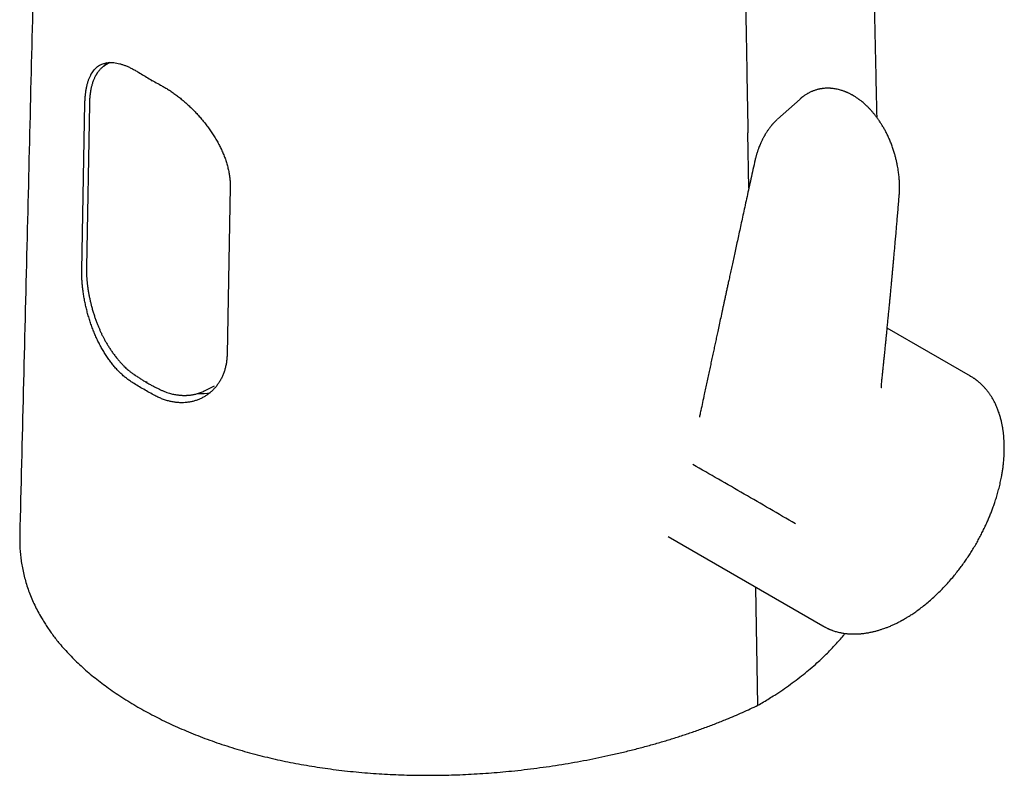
# Model space of a CAD drawing. Header units: millimetres. Extents: x 8 to 719, y 12 to 786.
# Tile 3 of 26: x 565 to 628, y 198 to 247. Entities that reach past the tile are written whole.
import ezdxf

# ---------------------------------------------------------------- set-up
doc = ezdxf.new("R2010")
doc.units = ezdxf.units.MM

msp = doc.modelspace()

# ---------------------------------------------------------------- linework, layer by layer
at = {"color": 7, "linetype": 'Continuous', "lineweight": 30}
for p, q in [((571.157, 243.826), (570.836, 243.63)), ((569.371, 230.579), (569.571, 241.225)), ((569.854, 241.175), (569.667, 230.756)), ((615.164, 241.499), (613.719, 240.204)), ((615.165, 241.498), (615.177, 241.509)), ((611.898, 235.809), (611.836, 239.339)), ((578.834, 235.877), (578.635, 225.232)), ((626.019, 223.839), (620.719, 226.898)), ((626.018, 223.838), (626.024, 223.835)), ((577.18, 222.891), (577.203, 222.902)), ((577.195, 222.897), (577.835, 223.216)), ((608.743, 221.209), (608.746, 221.225)), ((606.747, 213.603), (616.614, 207.907)), ((612.48, 202.855), (612.347, 210.37)), ((616.627, 207.901), (616.614, 207.907))]:
    msp.add_line(p, q, dxfattribs=at)
for centre, radius, start, end in [((572.499, 242.276), 2.173, 135.08944, 143.09691), ((576.975, 225.013), 2.292, 264.94581, 285.08841)]:
    msp.add_arc(centre, radius, start, end, dxfattribs=at)
for points, knots in [([(620.071, 240.305), (620.069, 240.403), (620.06, 240.808), (620.045, 241.513), (620.025, 242.418), (620.006, 243.308), (619.99, 244.027), (619.978, 244.577), (619.969, 244.962), (619.961, 245.339), (619.953, 245.704), (619.946, 246.054), (619.938, 246.39), (619.931, 246.716), (619.924, 247.033), (619.918, 247.34), (619.911, 247.63), (619.905, 247.904), (619.9, 248.161), (619.895, 248.386), (619.89, 248.581), (619.887, 248.748), (619.883, 248.909), (619.88, 249.072), (619.876, 249.245), (619.872, 249.433), (619.868, 249.634), (619.863, 249.85), (619.858, 250.08), (619.852, 250.325), (619.847, 250.583), (619.841, 250.85), (619.835, 251.126), (619.829, 251.408), (619.822, 251.698), (619.816, 251.993), (619.806, 252.475), (619.791, 253.148), (619.772, 254.017), (619.753, 254.901), (619.737, 255.615), (619.725, 256.153), (619.717, 256.513), (619.71, 256.875), (619.702, 257.239), (619.694, 257.605), (619.686, 257.973), (619.678, 258.338), (619.67, 258.711), (619.661, 259.085), (619.653, 259.458), (619.645, 259.814), (619.638, 260.152), (619.631, 260.471), (619.625, 260.771), (619.618, 261.051), (619.613, 261.315), (619.608, 261.547), (619.603, 261.749), (619.599, 261.923), (619.596, 262.086), (619.593, 262.24), (619.589, 262.391), (619.586, 262.546), (619.582, 262.711), (619.578, 262.888), (619.574, 263.095), (619.569, 263.334), (619.563, 263.609), (619.556, 263.902), (619.55, 264.189), (619.544, 264.469), (619.538, 264.737), (619.532, 265.013), (619.523, 265.426), (619.511, 265.976), (619.496, 266.668), (619.482, 267.331), (619.468, 267.963), (619.455, 268.562), (619.444, 269.062), (619.435, 269.458), (619.429, 269.744), (619.423, 270.023), (619.417, 270.29), (619.411, 270.553), (619.406, 270.812), (619.4, 271.066), (619.395, 271.305), (619.39, 271.527), (619.386, 271.735), (619.381, 271.927), (619.378, 272.103), (619.374, 272.265), (619.371, 272.42), (619.367, 272.575), (619.364, 272.74), (619.36, 272.914), (619.356, 273.098), (619.352, 273.293), (619.347, 273.497), (619.342, 273.731), (619.336, 273.996), (619.33, 274.295), (619.323, 274.61), (619.316, 274.941), (619.308, 275.276), (619.301, 275.615), (619.294, 275.956), (619.286, 276.309), (619.278, 276.668), (619.27, 277.029), (619.262, 277.391), (619.243, 278.298), (619.211, 279.752), (619.18, 281.192), (619.161, 282.071), (619.154, 282.387), (619.147, 282.704), (619.14, 283.018), (619.133, 283.326), (619.127, 283.622), (619.121, 283.905), (619.115, 284.173), (619.109, 284.425), (619.104, 284.663), (619.099, 284.885), (619.095, 285.093), (619.091, 285.28), (619.087, 285.447), (619.084, 285.594), (619.081, 285.734), (619.078, 285.87), (619.075, 286.01), (619.072, 286.157), (619.068, 286.342), (619.063, 286.567), (619.057, 286.837), (619.051, 287.123), (619.044, 287.425), (619.037, 287.743), (619.03, 288.078), (619.022, 288.428), (619.014, 288.782), (619.007, 289.137), (618.999, 289.491), (618.991, 289.854), (618.983, 290.223), (618.974, 290.636), (618.964, 291.095), (618.953, 291.602), (618.941, 292.177), (618.927, 292.824), (618.911, 293.543), (618.895, 294.279), (618.882, 294.878), (618.872, 295.337), (618.865, 295.649), (618.858, 295.96), (618.852, 296.265), (618.845, 296.554), (618.839, 296.827), (618.834, 297.083), (618.829, 297.325), (618.824, 297.551), (618.819, 297.763), (618.815, 297.96), (618.811, 298.143), (618.807, 298.313), (618.804, 298.47), (618.801, 298.616), (618.797, 298.793), (618.792, 299.011), (618.786, 299.279), (618.78, 299.565), (618.773, 299.868), (618.766, 300.19), (618.759, 300.529), (618.751, 300.886), (618.743, 301.261), (618.734, 301.654), (618.726, 302.064), (618.716, 302.491), (618.707, 302.933), (618.697, 303.389), (618.686, 303.874), (618.675, 304.39), (618.663, 304.937), (618.651, 305.5), (618.638, 306.079), (618.626, 306.652), (618.614, 307.217), (618.601, 307.773), (618.589, 308.343), (618.579, 308.815), (618.571, 309.184), (618.565, 309.442), (618.56, 309.692), (618.555, 309.93), (618.55, 310.159), (618.545, 310.377), (618.54, 310.594), (618.535, 310.811), (618.531, 311.024), (618.527, 311.224), (618.523, 311.409), (618.519, 311.579), (618.516, 311.726), (618.513, 311.85), (618.511, 311.954), (618.508, 312.057), (618.506, 312.166), (618.503, 312.29), (618.5, 312.428), (618.497, 312.58), (618.494, 312.744), (618.49, 312.922), (618.485, 313.116), (618.481, 313.324), (618.476, 313.547), (618.471, 313.784), (618.465, 314.041), (618.459, 314.317), (618.453, 314.614), (618.446, 314.926), (618.439, 315.255), (618.431, 315.6), (618.424, 315.961), (618.415, 316.338), (618.407, 316.731), (618.398, 317.141), (618.389, 317.567), (618.379, 318.009), (618.369, 318.458), (618.36, 318.913), (618.35, 319.374), (618.341, 319.784), (618.335, 320.04), (618.333, 320.138)], [0, 0, 0, 0, 0.003682, 0.015185, 0.026512, 0.037663, 0.048638, 0.053509, 0.058344, 0.063098, 0.067671, 0.072058, 0.07626, 0.080277, 0.084326, 0.088168, 0.091803, 0.09523, 0.098449, 0.101461, 0.103682, 0.105775, 0.10774, 0.109731, 0.1119, 0.114247, 0.116772, 0.119475, 0.122357, 0.125417, 0.128655, 0.132072, 0.135456, 0.138999, 0.142667, 0.146364, 0.150084, 0.16078, 0.171663, 0.182734, 0.193991, 0.198465, 0.202968, 0.207499, 0.21206, 0.216649, 0.221268, 0.22589, 0.230368, 0.235267, 0.239945, 0.244402, 0.248637, 0.252652, 0.256379, 0.259894, 0.263195, 0.266282, 0.268599, 0.270779, 0.272823, 0.27473, 0.276563, 0.278491, 0.280562, 0.282776, 0.285133, 0.288339, 0.291777, 0.295447, 0.299348, 0.302575, 0.305946, 0.309432, 0.312952, 0.321452, 0.33012, 0.338956, 0.346351, 0.35386, 0.361482, 0.365115, 0.368748, 0.372245, 0.375587, 0.378774, 0.382146, 0.385325, 0.38831, 0.391102, 0.393699, 0.396103, 0.398313, 0.40033, 0.402186, 0.40412, 0.406179, 0.408363, 0.410672, 0.413105, 0.415663, 0.418346, 0.421896, 0.425643, 0.429587, 0.433728, 0.438067, 0.442182, 0.44646, 0.450901, 0.455424, 0.45995, 0.464481, 0.469015, 0.494023, 0.519149, 0.523107, 0.527069, 0.531034, 0.535001, 0.53887, 0.5426, 0.546141, 0.549494, 0.552659, 0.555636, 0.558424, 0.561024, 0.563435, 0.56544, 0.567293, 0.568995, 0.570668, 0.572425, 0.574266, 0.576189, 0.579362, 0.582739, 0.586319, 0.590103, 0.59409, 0.598281, 0.602676, 0.607274, 0.611567, 0.616023, 0.620578, 0.625198, 0.629883, 0.636116, 0.64246, 0.648915, 0.657735, 0.666753, 0.67597, 0.685387, 0.689271, 0.693187, 0.697134, 0.700972, 0.704618, 0.708013, 0.711223, 0.714248, 0.717088, 0.719743, 0.722214, 0.7245, 0.726601, 0.728604, 0.730404, 0.732107, 0.73524, 0.738597, 0.742178, 0.745981, 0.750008, 0.754258, 0.758732, 0.763428, 0.768348, 0.773492, 0.778855, 0.784399, 0.790107, 0.795982, 0.802635, 0.809489, 0.816544, 0.823799, 0.831254, 0.838066, 0.845036, 0.852166, 0.859454, 0.862778, 0.866037, 0.869164, 0.872158, 0.875019, 0.877746, 0.880341, 0.883201, 0.88588, 0.888377, 0.890694, 0.89283, 0.894785, 0.896194, 0.897492, 0.898702, 0.900056, 0.901613, 0.903373, 0.905241, 0.907295, 0.909533, 0.911956, 0.914564, 0.917356, 0.920333, 0.923495, 0.927005, 0.930718, 0.934634, 0.938752, 0.943073, 0.947597, 0.952324, 0.957253, 0.962385, 0.96772, 0.973258, 0.978998, 0.984596, 0.990374, 0.996332, 1, 1, 1, 1]), ([(611.33, 268.447), (611.344, 267.653), (611.371, 266.066), (611.412, 263.686), (611.447, 261.702), (611.481, 259.718), (611.508, 258.131), (611.543, 256.147), (611.57, 254.559), (611.605, 252.575), (611.633, 250.988), (611.667, 249.004), (611.695, 247.416), (611.73, 245.432), (611.757, 243.845), (611.795, 241.682), (611.819, 240.312), (611.836, 239.339)], [0, 0, 0, 0, 0.081795, 0.16359, 0.245385, 0.286283, 0.368078, 0.408975, 0.49077, 0.531668, 0.613463, 0.65436, 0.736155, 0.777053, 0.858848, 0.899745, 1, 1, 1, 1]), ([(566.299, 249.862), (566.156, 243.947), (565.864, 231.878), (565.567, 219.812), (565.415, 213.659)], [0, 0, 0, 0, 0.490132, 1, 1, 1, 1]), ([(569.664, 242.186), (569.678, 242.255), (569.707, 242.393), (569.761, 242.586), (569.824, 242.768), (569.896, 242.938), (569.977, 243.095), (570.067, 243.237), (570.164, 243.362), (570.268, 243.472), (570.382, 243.568), (570.505, 243.651), (570.637, 243.718), (570.777, 243.77), (570.924, 243.805), (571.079, 243.826), (571.243, 243.831), (571.415, 243.821), (571.597, 243.794), (571.782, 243.753), (571.969, 243.697), (572.159, 243.628), (572.355, 243.545), (572.558, 243.447), (572.766, 243.335), (572.908, 243.249), (572.979, 243.206)], [0, 0, 0, 0, 0.0409541, 0.0819413, 0.1228962, 0.1650673, 0.2072732, 0.2494452, 0.2903881, 0.3313618, 0.3723051, 0.4143939, 0.4565155, 0.4986043, 0.5402967, 0.582021, 0.623713, 0.6666281, 0.7095786, 0.7524929, 0.7931382, 0.8338144, 0.874459, 0.9162946, 0.9581648, 1, 1, 1, 1]), ([(570.836, 243.63), (570.81, 243.613), (570.756, 243.578), (570.682, 243.52), (570.612, 243.46), (570.55, 243.4), (570.496, 243.342), (570.452, 243.29), (570.412, 243.239), (570.378, 243.191), (570.348, 243.148), (570.323, 243.109), (570.299, 243.071), (570.274, 243.028), (570.247, 242.979), (570.218, 242.924), (570.186, 242.859), (570.152, 242.783), (570.116, 242.696), (570.08, 242.598), (570.047, 242.498), (570.017, 242.397), (569.991, 242.299), (569.968, 242.203), (569.951, 242.124), (569.94, 242.064), (569.932, 242.02), (569.925, 241.982), (569.92, 241.951), (569.916, 241.925), (569.913, 241.904), (569.909, 241.881), (569.905, 241.848), (569.898, 241.802), (569.891, 241.74), (569.882, 241.661), (569.873, 241.566), (569.865, 241.453), (569.858, 241.321), (569.856, 241.226), (569.854, 241.175)], [0, 0, 0, 0, 0.035185, 0.074528, 0.117975, 0.160834, 0.192592, 0.222659, 0.25103, 0.276461, 0.298335, 0.316199, 0.334136, 0.354251, 0.376539, 0.401009, 0.427808, 0.460443, 0.496008, 0.534492, 0.575883, 0.610435, 0.646765, 0.68129, 0.710873, 0.727442, 0.741936, 0.754358, 0.76471, 0.772993, 0.779209, 0.785313, 0.795418, 0.810302, 0.829962, 0.854399, 0.883612, 0.917606, 0.956394, 1, 1, 1, 1]), ([(572.979, 243.206), (573.092, 243.136), (573.32, 242.996), (573.555, 242.859), (573.672, 242.791)], [0, 0, 0, 0, 0.499905, 1, 1, 1, 1]), ([(573.672, 242.791), (573.79, 242.723), (574.027, 242.587), (574.271, 242.456), (574.393, 242.39)], [0, 0, 0, 0, 0.499905, 1, 1, 1, 1]), ([(573.832, 242.634), (573.832, 242.648), (573.833, 242.668), (573.84, 242.689), (573.842, 242.695)], [0, 0, 0, 0, 0.720699, 1, 1, 1, 1]), ([(574.393, 242.39), (574.468, 242.349), (574.618, 242.267), (574.845, 242.128), (575.075, 241.977), (575.307, 241.813), (575.54, 241.637), (575.77, 241.451), (575.995, 241.258), (576.215, 241.058), (576.433, 240.847), (576.648, 240.626), (576.859, 240.396), (577.063, 240.159), (577.259, 239.916), (577.446, 239.668), (577.627, 239.413), (577.798, 239.15), (577.961, 238.881), (578.11, 238.61), (578.246, 238.339), (578.368, 238.068), (578.479, 237.794), (578.576, 237.515), (578.66, 237.235), (578.703, 237.048), (578.724, 236.955)], [0, 0, 0, 0, 0.0407051, 0.0814424, 0.1221478, 0.1640559, 0.2059986, 0.2479074, 0.2886045, 0.3293325, 0.3700302, 0.4118699, 0.4537424, 0.4955825, 0.5369938, 0.5784364, 0.6198476, 0.6624412, 0.7050689, 0.7476619, 0.7890837, 0.8305376, 0.8719585, 0.9146272, 0.9573323, 1, 1, 1, 1]), ([(569.571, 241.225), (569.573, 241.31), (569.578, 241.481), (569.597, 241.726), (569.625, 241.963), (569.651, 242.111), (569.664, 242.186)], [0, 0, 0, 0, 0.247832, 0.496518, 0.747818, 1, 1, 1, 1]), ([(621.485, 235.334), (621.488, 235.377), (621.495, 235.466), (621.501, 235.602), (621.505, 235.737), (621.507, 235.865), (621.506, 235.979), (621.503, 236.076), (621.5, 236.159), (621.497, 236.236), (621.492, 236.316), (621.486, 236.405), (621.477, 236.512), (621.465, 236.64), (621.447, 236.79), (621.425, 236.954), (621.396, 237.133), (621.361, 237.325), (621.317, 237.529), (621.265, 237.745), (621.203, 237.974), (621.127, 238.223), (621.039, 238.483), (620.938, 238.745), (620.833, 238.993), (620.723, 239.228), (620.61, 239.449), (620.496, 239.656), (620.381, 239.85), (620.261, 240.037), (620.137, 240.218), (620.01, 240.39), (619.887, 240.546), (619.767, 240.689), (619.648, 240.822), (619.527, 240.949), (619.415, 241.059), (619.313, 241.153), (619.223, 241.233), (619.135, 241.308), (619.054, 241.373), (618.989, 241.423), (618.937, 241.462), (618.889, 241.498), (618.833, 241.537), (618.767, 241.583), (618.691, 241.632), (618.606, 241.685), (618.525, 241.733), (618.45, 241.775), (618.383, 241.811), (618.314, 241.846), (618.249, 241.877), (618.192, 241.903), (618.146, 241.923), (618.098, 241.944), (618.041, 241.967), (617.971, 241.994), (617.894, 242.021), (617.795, 242.054), (617.676, 242.088), (617.539, 242.121), (617.406, 242.147), (617.295, 242.164), (617.205, 242.174), (617.134, 242.18), (617.061, 242.184), (616.981, 242.187), (616.894, 242.187), (616.802, 242.184), (616.711, 242.178), (616.623, 242.169), (616.543, 242.159), (616.469, 242.146), (616.398, 242.133), (616.326, 242.117), (616.247, 242.097), (616.164, 242.073), (616.081, 242.045), (616.003, 242.017), (615.925, 241.986), (615.846, 241.951), (615.771, 241.914), (615.701, 241.878), (615.631, 241.839), (615.556, 241.794), (615.469, 241.738), (615.377, 241.673), (615.303, 241.616), (615.24, 241.565), (615.206, 241.536), (615.184, 241.516), (615.177, 241.51)], [0, 0, 0, 0, 0.0117061, 0.0237884, 0.0360978, 0.047338, 0.0572133, 0.0657264, 0.0725068, 0.0786952, 0.0855588, 0.0931361, 0.1014279, 0.1130159, 0.1257649, 0.1396778, 0.1547578, 0.1710084, 0.1881121, 0.2063529, 0.2257353, 0.2462642, 0.2698084, 0.2925301, 0.3144302, 0.3354978, 0.3557118, 0.3750693, 0.3935679, 0.4112059, 0.4303079, 0.4482835, 0.4651328, 0.4808573, 0.4960593, 0.5113239, 0.5266491, 0.5374117, 0.5482017, 0.5589432, 0.5684984, 0.57648, 0.5812545, 0.5864984, 0.5928041, 0.6001731, 0.6085998, 0.6179757, 0.6282637, 0.635182, 0.6424595, 0.6500992, 0.6573804, 0.6634183, 0.6682084, 0.6721948, 0.6785959, 0.6862131, 0.6945154, 0.7027676, 0.7173652, 0.7316935, 0.7456671, 0.7587846, 0.7665244, 0.7737301, 0.7809039, 0.789275, 0.7986881, 0.8083836, 0.8182749, 0.8277608, 0.8363588, 0.8440479, 0.8516637, 0.8593471, 0.8678533, 0.8776811, 0.8872142, 0.8957671, 0.9044515, 0.9142303, 0.9234148, 0.9314436, 0.939477, 0.9492282, 0.9594518, 0.9700925, 0.9865318, 0.9919944, 0.9973757, 1, 1, 1, 1]), ([(613.712, 240.197), (613.697, 240.183), (613.662, 240.151), (613.61, 240.101), (613.554, 240.046), (613.502, 239.992), (613.455, 239.941), (613.418, 239.9), (613.386, 239.864), (613.353, 239.825), (613.313, 239.777), (613.265, 239.717), (613.215, 239.652), (613.165, 239.585), (613.118, 239.518), (613.07, 239.447), (613.022, 239.374), (612.98, 239.308), (612.947, 239.254), (612.925, 239.215), (612.906, 239.183), (612.887, 239.15), (612.862, 239.106), (612.83, 239.047), (612.79, 238.97), (612.747, 238.886), (612.705, 238.798), (612.66, 238.7), (612.613, 238.591), (612.565, 238.473), (612.525, 238.368), (612.493, 238.28), (612.469, 238.212), (612.448, 238.151), (612.431, 238.096), (612.413, 238.042), (612.394, 237.98), (612.371, 237.902), (612.346, 237.813), (612.321, 237.717), (612.296, 237.616), (612.276, 237.532), (612.264, 237.48), (612.262, 237.467)], [0, 0, 0, 0, 0.018324, 0.042723, 0.069596, 0.098322, 0.123015, 0.142446, 0.156631, 0.173236, 0.194452, 0.220374, 0.250621, 0.276382, 0.303273, 0.331293, 0.36044, 0.389149, 0.407462, 0.421687, 0.432307, 0.443912, 0.45765, 0.481292, 0.509351, 0.540394, 0.571375, 0.6022, 0.642349, 0.682277, 0.721577, 0.745991, 0.768017, 0.787666, 0.804927, 0.820797, 0.839336, 0.864176, 0.895309, 0.922769, 0.953726, 0.988142, 1, 1, 1, 1]), ([(612.261, 237.466), (612.217, 237.263), (612.129, 236.863), (612, 236.272), (611.874, 235.699), (611.753, 235.145), (611.637, 234.612), (611.525, 234.1), (611.418, 233.609), (611.315, 233.135), (611.215, 232.677), (611.119, 232.233), (611.026, 231.805), (610.937, 231.396), (610.852, 231.005), (610.771, 230.632), (610.694, 230.278), (610.624, 229.955), (610.56, 229.662), (610.503, 229.397), (610.449, 229.147), (610.397, 228.909), (610.347, 228.678), (610.298, 228.452), (610.25, 228.228), (610.185, 227.928), (610.104, 227.554), (610.009, 227.11), (609.921, 226.703), (609.841, 226.333), (609.769, 225.996), (609.696, 225.658), (609.621, 225.311), (609.544, 224.951), (609.465, 224.583), (609.384, 224.209), (609.303, 223.83), (609.22, 223.445), (609.138, 223.059), (609.046, 222.631), (608.946, 222.163), (608.862, 221.769), (608.803, 221.495), (608.773, 221.352), (608.753, 221.262), (608.746, 221.225)], [0, 0, 0, 0, 0.037504, 0.073884, 0.109138, 0.143265, 0.176264, 0.207574, 0.237794, 0.266924, 0.294963, 0.32245, 0.3488, 0.374013, 0.39809, 0.421031, 0.442835, 0.463503, 0.480655, 0.496937, 0.51235, 0.526896, 0.540993, 0.554934, 0.568717, 0.582343, 0.610385, 0.637737, 0.664401, 0.685491, 0.70613, 0.726644, 0.74798, 0.7702, 0.793304, 0.815896, 0.839274, 0.863324, 0.887135, 0.910511, 0.942507, 0.97365, 0.983262, 0.993251, 1, 1, 1, 1]), ([(578.724, 236.955), (578.734, 236.91), (578.762, 236.773), (578.798, 236.546), (578.825, 236.276), (578.835, 236.053), (578.834, 235.921), (578.834, 235.877)], [0, 0, 0, 0, 0.123878, 0.372134, 0.622114, 0.873843, 1, 1, 1, 1]), ([(620.351, 223.294), (620.363, 223.401), (620.385, 223.61), (620.416, 223.916), (620.446, 224.205), (620.475, 224.477), (620.501, 224.731), (620.525, 224.968), (620.547, 225.187), (620.568, 225.389), (620.586, 225.57), (620.602, 225.729), (620.616, 225.869), (620.629, 226), (620.642, 226.124), (620.654, 226.247), (620.667, 226.37), (620.679, 226.494), (620.699, 226.693), (620.726, 226.969), (620.76, 227.319), (620.794, 227.661), (620.826, 227.99), (620.851, 228.247), (620.869, 228.439), (620.882, 228.57), (620.894, 228.697), (620.906, 228.825), (620.919, 228.96), (620.933, 229.111), (620.949, 229.274), (620.965, 229.449), (620.983, 229.635), (621.001, 229.836), (621.022, 230.052), (621.043, 230.283), (621.067, 230.537), (621.092, 230.816), (621.12, 231.12), (621.149, 231.443), (621.18, 231.783), (621.212, 232.142), (621.245, 232.519), (621.279, 232.902), (621.312, 233.291), (621.346, 233.684), (621.381, 234.093), (621.417, 234.517), (621.452, 234.932), (621.474, 235.206), (621.485, 235.334)], [0, 0, 0, 0, 0.026902, 0.052408, 0.076519, 0.099234, 0.120552, 0.14013, 0.15836, 0.175243, 0.190778, 0.20351, 0.215167, 0.22577, 0.236023, 0.246277, 0.25653, 0.266783, 0.277037, 0.306332, 0.335627, 0.364453, 0.391764, 0.417522, 0.428716, 0.43959, 0.450143, 0.460385, 0.471402, 0.483915, 0.497925, 0.512082, 0.527497, 0.544169, 0.562098, 0.581284, 0.601728, 0.625464, 0.650696, 0.677424, 0.705648, 0.735368, 0.766585, 0.799298, 0.8306, 0.863161, 0.896981, 0.93206, 0.9684, 1, 1, 1, 1]), ([(572.623, 223.408), (572.554, 223.453), (572.416, 223.542), (572.214, 223.694), (572.013, 223.861), (571.815, 224.045), (571.621, 224.243), (571.435, 224.453), (571.257, 224.672), (571.088, 224.901), (570.924, 225.141), (570.765, 225.394), (570.613, 225.657), (570.47, 225.928), (570.336, 226.205), (570.21, 226.486), (570.092, 226.776), (569.981, 227.072), (569.879, 227.375), (569.786, 227.677), (569.703, 227.979), (569.63, 228.279), (569.564, 228.581), (569.508, 228.884), (569.461, 229.187), (569.424, 229.482), (569.396, 229.769), (569.379, 230.047), (569.369, 230.318), (569.371, 230.492), (569.371, 230.579)], [0, 0, 0, 0, 0.034843, 0.069714, 0.104557, 0.140429, 0.17633, 0.212202, 0.247039, 0.281902, 0.316739, 0.352556, 0.3884, 0.424217, 0.459635, 0.49508, 0.530499, 0.566928, 0.603386, 0.639815, 0.675499, 0.711212, 0.746896, 0.783668, 0.820471, 0.857242, 0.892902, 0.928622, 0.964341, 1, 1, 1, 1]), ([(569.667, 230.756), (569.667, 230.681), (569.665, 230.534), (569.672, 230.308), (569.685, 230.086), (569.704, 229.866), (569.727, 229.651), (569.757, 229.426), (569.794, 229.193), (569.837, 228.955), (569.885, 228.725), (569.936, 228.504), (569.993, 228.276), (570.058, 228.042), (570.132, 227.8), (570.208, 227.568), (570.286, 227.348), (570.367, 227.138), (570.448, 226.938), (570.531, 226.747), (570.615, 226.565), (570.703, 226.385), (570.796, 226.205), (570.898, 226.019), (571.009, 225.829), (571.128, 225.637), (571.257, 225.442), (571.395, 225.248), (571.543, 225.053), (571.689, 224.874), (571.828, 224.715), (571.954, 224.581), (572.073, 224.46), (572.185, 224.354), (572.29, 224.259), (572.38, 224.182), (572.458, 224.119), (572.522, 224.068), (572.584, 224.021), (572.649, 223.974), (572.711, 223.93), (572.752, 223.902), (572.769, 223.891)], [0, 0, 0, 0, 0.032259, 0.063476, 0.093697, 0.122953, 0.15127, 0.178664, 0.210335, 0.240706, 0.269786, 0.297577, 0.324082, 0.35574, 0.386241, 0.415591, 0.443786, 0.470828, 0.496714, 0.521443, 0.546269, 0.569789, 0.594523, 0.620479, 0.647666, 0.676091, 0.705222, 0.73556, 0.767111, 0.799649, 0.826034, 0.850708, 0.873664, 0.894897, 0.914401, 0.932174, 0.944921, 0.956597, 0.967202, 0.978273, 0.991229, 1, 1, 1, 1]), ([(578.635, 225.232), (578.632, 225.149), (578.626, 224.984), (578.598, 224.744), (578.557, 224.507), (578.5, 224.276), (578.428, 224.051), (578.342, 223.838), (578.244, 223.636), (578.133, 223.446), (578.01, 223.266), (577.873, 223.095), (577.724, 222.936), (577.564, 222.79), (577.394, 222.657), (577.215, 222.539), (577.026, 222.435), (576.827, 222.345), (576.619, 222.269), (576.404, 222.211), (576.185, 222.169), (575.962, 222.144), (575.732, 222.136), (575.497, 222.145), (575.257, 222.172), (575.014, 222.218), (574.77, 222.283), (574.524, 222.367), (574.279, 222.468), (574.118, 222.551), (574.037, 222.592)], [0, 0, 0, 0, 0.034399, 0.068824, 0.103223, 0.138642, 0.17409, 0.209509, 0.2439, 0.278317, 0.312709, 0.34806, 0.383438, 0.418789, 0.453904, 0.489045, 0.52416, 0.560258, 0.596383, 0.632481, 0.668212, 0.703971, 0.739702, 0.7765, 0.813329, 0.850127, 0.887562, 0.925064, 0.962566, 1, 1, 1, 1]), ([(572.771, 223.893), (572.839, 223.848), (572.972, 223.76), (573.169, 223.633), (573.353, 223.516), (573.473, 223.442), (573.53, 223.406)], [0, 0, 0, 0, 0.275576, 0.535399, 0.77947, 1, 1, 1, 1]), ([(573.488, 223.498), (573.489, 223.486), (573.49, 223.461), (573.502, 223.434), (573.515, 223.416), (573.526, 223.409), (573.53, 223.407)], [0, 0, 0, 0, 0.301579, 0.585842, 0.854468, 1, 1, 1, 1]), ([(616.627, 207.903), (616.646, 207.892), (616.686, 207.87), (616.746, 207.837), (616.813, 207.803), (616.879, 207.77), (616.944, 207.739), (617.005, 207.713), (617.062, 207.688), (617.12, 207.665), (617.18, 207.642), (617.256, 207.614), (617.352, 207.582), (617.472, 207.546), (617.6, 207.512), (617.723, 207.484), (617.836, 207.462), (617.939, 207.445), (618.04, 207.43), (618.136, 207.419), (618.225, 207.411), (618.309, 207.405), (618.394, 207.4), (618.488, 207.397), (618.593, 207.395), (618.692, 207.396), (618.782, 207.399), (618.856, 207.402), (618.924, 207.407), (618.999, 207.412), (619.084, 207.42), (619.184, 207.43), (619.289, 207.444), (619.401, 207.46), (619.517, 207.48), (619.635, 207.502), (619.744, 207.526), (619.847, 207.549), (619.943, 207.573), (620.042, 207.599), (620.143, 207.628), (620.243, 207.657), (620.336, 207.687), (620.445, 207.723), (620.584, 207.772), (620.767, 207.841), (620.971, 207.926), (621.182, 208.02), (621.388, 208.12), (621.539, 208.199), (621.637, 208.252), (621.677, 208.274), (621.711, 208.293), (621.735, 208.306), (621.751, 208.315), (621.764, 208.323), (621.781, 208.332), (621.809, 208.348), (621.849, 208.371), (621.9, 208.401), (621.964, 208.439), (622.041, 208.486), (622.132, 208.543), (622.235, 208.609), (622.349, 208.684), (622.522, 208.802), (622.753, 208.968), (623.038, 209.187), (623.327, 209.424), (623.61, 209.672), (623.886, 209.929), (624.155, 210.194), (624.425, 210.474), (624.694, 210.771), (624.945, 211.065), (625.177, 211.351), (625.388, 211.624), (625.589, 211.898), (625.78, 212.171), (625.961, 212.444), (626.14, 212.727), (626.316, 213.019), (626.487, 213.319), (626.647, 213.615), (626.797, 213.907), (626.936, 214.194), (627.064, 214.47), (627.18, 214.736), (627.286, 214.992), (627.387, 215.25), (627.485, 215.514), (627.584, 215.8), (627.683, 216.108), (627.78, 216.44), (627.87, 216.783), (627.952, 217.135), (628.016, 217.458), (628.065, 217.753), (628.103, 218.018), (628.135, 218.29), (628.154, 218.501), (628.164, 218.649), (628.169, 218.732), (628.173, 218.816), (628.177, 218.899), (628.18, 218.975), (628.182, 219.042), (628.183, 219.097), (628.183, 219.141), (628.184, 219.175), (628.184, 219.203), (628.184, 219.234), (628.184, 219.279), (628.184, 219.342), (628.183, 219.416), (628.18, 219.549), (628.172, 219.725), (628.157, 219.946), (628.14, 220.119), (628.124, 220.254), (628.111, 220.348), (628.099, 220.435), (628.087, 220.513), (628.075, 220.582), (628.063, 220.649), (628.05, 220.717), (628.033, 220.803), (628.011, 220.908), (627.983, 221.027), (627.952, 221.147), (627.919, 221.265), (627.884, 221.381), (627.845, 221.5), (627.802, 221.62), (627.757, 221.739), (627.713, 221.847), (627.666, 221.957), (627.609, 222.08), (627.535, 222.225), (627.451, 222.378), (627.359, 222.531), (627.261, 222.678), (627.156, 222.824), (627.061, 222.944), (626.981, 223.037), (626.92, 223.106), (626.86, 223.17), (626.799, 223.233), (626.733, 223.298), (626.662, 223.365), (626.596, 223.423), (626.54, 223.471), (626.496, 223.507), (626.454, 223.541), (626.415, 223.571), (626.381, 223.597), (626.343, 223.624), (626.3, 223.656), (626.245, 223.694), (626.178, 223.739), (626.099, 223.789), (626.042, 223.822), (626.011, 223.84)], [0, 0, 0, 0, 0.0029053, 0.006389, 0.0104644, 0.0148734, 0.0188284, 0.0222781, 0.0256999, 0.0288943, 0.0321802, 0.0354857, 0.0414516, 0.0480213, 0.0550113, 0.0620561, 0.067333, 0.0727632, 0.0780056, 0.0829579, 0.087456, 0.0914956, 0.0957029, 0.1003543, 0.1055333, 0.1113508, 0.1150779, 0.1188329, 0.1221997, 0.1251643, 0.1297866, 0.1345621, 0.1396976, 0.145115, 0.1507514, 0.1563987, 0.1620396, 0.1664967, 0.1710674, 0.1757573, 0.180566, 0.1854301, 0.1898706, 0.1937887, 0.2008205, 0.2095133, 0.2197325, 0.2296241, 0.2391699, 0.248779, 0.2509435, 0.252971, 0.2545626, 0.2557093, 0.2564114, 0.2567326, 0.2575964, 0.2588215, 0.2607508, 0.2631918, 0.2661452, 0.2698785, 0.2742008, 0.2791124, 0.2846139, 0.2905437, 0.3040655, 0.3179469, 0.3321862, 0.3467805, 0.3603528, 0.3742116, 0.3883527, 0.4027714, 0.4174629, 0.4298497, 0.4420365, 0.4539767, 0.4656716, 0.4771409, 0.4883924, 0.5007341, 0.5127995, 0.5245865, 0.5360928, 0.5473163, 0.5582547, 0.5683055, 0.5781, 0.5878806, 0.5979897, 0.608429, 0.6206919, 0.6333796, 0.6464912, 0.6600264, 0.6739924, 0.6840432, 0.6944361, 0.7052148, 0.7163804, 0.7197293, 0.7231117, 0.7265274, 0.7299758, 0.7331919, 0.7359654, 0.7381745, 0.7399895, 0.7414101, 0.7424363, 0.7434071, 0.7453295, 0.7480328, 0.7513268, 0.7546264, 0.7647654, 0.7737177, 0.7830612, 0.7873658, 0.7916444, 0.7955543, 0.7990695, 0.80219, 0.8050061, 0.8081135, 0.8116208, 0.8169196, 0.8226629, 0.8283951, 0.8341085, 0.8398004, 0.8453947, 0.8518182, 0.8579463, 0.8636069, 0.8687409, 0.8752844, 0.8834695, 0.8927669, 0.9012875, 0.910329, 0.9195962, 0.9288055, 0.9338312, 0.938565, 0.9430589, 0.9475088, 0.9522403, 0.9575061, 0.9628329, 0.9659749, 0.9690042, 0.9718092, 0.9743497, 0.9767308, 0.9788883, 0.9817339, 0.9852677, 0.9894899, 0.9944007, 1, 1, 1, 1]), ([(573.317, 222.993), (573.199, 223.061), (572.965, 223.198), (572.737, 223.338), (572.623, 223.408)], [0, 0, 0, 0, 0.499911, 1, 1, 1, 1]), ([(574.037, 222.592), (573.915, 222.658), (573.672, 222.79), (573.435, 222.925), (573.317, 222.993)], [0, 0, 0, 0, 0.49991, 1, 1, 1, 1]), ([(573.533, 223.404), (573.603, 223.367), (573.74, 223.294), (573.943, 223.188), (574.137, 223.089), (574.264, 223.026), (574.325, 222.995)], [0, 0, 0, 0, 0.267762, 0.527599, 0.771677, 1, 1, 1, 1]), ([(574.324, 222.994), (574.371, 222.971), (574.475, 222.92), (574.633, 222.855), (574.796, 222.795), (574.949, 222.747), (575.091, 222.709), (575.222, 222.678), (575.343, 222.655), (575.454, 222.638), (575.559, 222.625), (575.658, 222.616), (575.748, 222.61), (575.826, 222.607), (575.891, 222.606), (575.945, 222.606), (575.986, 222.607), (576.015, 222.608), (576.036, 222.608), (576.055, 222.609), (576.081, 222.611), (576.119, 222.613), (576.169, 222.617), (576.231, 222.622), (576.304, 222.631), (576.387, 222.642), (576.479, 222.658), (576.58, 222.679), (576.689, 222.706), (576.808, 222.741), (576.934, 222.784), (577.06, 222.833), (577.141, 222.872), (577.18, 222.891)], [0, 0, 0, 0, 0.048286, 0.106261, 0.160933, 0.212289, 0.260319, 0.304247, 0.344958, 0.382449, 0.41672, 0.451757, 0.48264, 0.50937, 0.531952, 0.550385, 0.564674, 0.574818, 0.580822, 0.586369, 0.594723, 0.608455, 0.626228, 0.64805, 0.673969, 0.703993, 0.736404, 0.772539, 0.812401, 0.855994, 0.903322, 0.954389, 1, 1, 1, 1]), ([(620.37, 223.08), (620.37, 223.08), (620.37, 223.08), (620.366, 223.088), (620.361, 223.102), (620.356, 223.12), (620.352, 223.143), (620.349, 223.167), (620.348, 223.189), (620.347, 223.209), (620.347, 223.23), (620.348, 223.259), (620.35, 223.281), (620.351, 223.294)], [0, 0, 0, 0, 0.096773, 0.244835, 0.354611, 0.461597, 0.572743, 0.659346, 0.734167, 0.774826, 0.832096, 0.906791, 1, 1, 1, 1]), ([(614.869, 214.421), (613.78, 215.054), (611.601, 216.322), (609.419, 217.572), (608.328, 218.197)], [0, 0, 0, 0, 0.5, 1, 1, 1, 1]), ([(565.416, 213.659), (565.414, 213.541), (565.41, 213.29), (565.423, 212.907), (565.452, 212.509), (565.498, 212.112), (565.562, 211.707), (565.646, 211.297), (565.75, 210.881), (565.874, 210.466), (566.018, 210.052), (566.183, 209.639), (566.367, 209.231), (566.57, 208.827), (566.77, 208.468), (566.961, 208.151), (567.139, 207.875), (567.327, 207.601), (567.525, 207.328), (567.732, 207.057), (567.977, 206.755), (568.264, 206.423), (568.598, 206.063), (568.95, 205.707), (569.32, 205.356), (569.709, 205.011), (570.112, 204.674), (570.53, 204.344), (570.97, 204.017), (571.434, 203.691), (571.924, 203.366), (572.429, 203.049), (572.778, 202.844), (572.953, 202.741)], [0, 0, 0, 0, 0.029311, 0.062236, 0.095162, 0.128165, 0.161168, 0.19595, 0.230731, 0.265614, 0.300497, 0.335579, 0.370688, 0.405256, 0.439851, 0.464243, 0.488638, 0.51303, 0.537513, 0.562, 0.586483, 0.620294, 0.654104, 0.688024, 0.721945, 0.756072, 0.790227, 0.823799, 0.857396, 0.892991, 0.928585, 0.964292, 1, 1, 1, 1]), ([(612.48, 202.855), (612.601, 202.926), (612.842, 203.067), (613.197, 203.283), (613.604, 203.54), (614.057, 203.84), (614.551, 204.187), (615.028, 204.542), (615.488, 204.903), (615.927, 205.271), (616.306, 205.606), (616.63, 205.91), (616.906, 206.179), (617.173, 206.451), (617.431, 206.727), (617.679, 207.006), (617.88, 207.241), (617.994, 207.384), (618.032, 207.432)], [0, 0, 0, 0, 0.053016, 0.106035, 0.159048, 0.238801, 0.318555, 0.398759, 0.479027, 0.558073, 0.63718, 0.69286, 0.748546, 0.804226, 0.860097, 0.915974, 0.971845, 1, 1, 1, 1]), ([(572.953, 202.741), (573.12, 202.646), (573.455, 202.456), (573.973, 202.18), (574.503, 201.911), (575.046, 201.651), (575.603, 201.398), (576.177, 201.152), (576.766, 200.914), (577.371, 200.685), (577.989, 200.465), (578.619, 200.255), (579.261, 200.055), (579.905, 199.868), (580.552, 199.695), (581.199, 199.533), (581.854, 199.382), (582.515, 199.242), (583.184, 199.113), (583.858, 198.994), (584.538, 198.886), (585.234, 198.787), (585.947, 198.698), (586.675, 198.619), (587.408, 198.552), (588.133, 198.497), (588.851, 198.454), (589.561, 198.422), (590.273, 198.4), (590.985, 198.388), (591.697, 198.387), (592.409, 198.396), (593.121, 198.414), (593.841, 198.442), (594.569, 198.481), (595.304, 198.53), (596.038, 198.589), (596.796, 198.661), (597.578, 198.746), (598.383, 198.846), (599.184, 198.957), (599.981, 199.08), (600.775, 199.214), (601.561, 199.359), (602.337, 199.515), (603.116, 199.683), (603.899, 199.864), (604.685, 200.06), (605.463, 200.266), (606.223, 200.482), (606.964, 200.705), (607.688, 200.935), (608.401, 201.176), (609.104, 201.427), (609.796, 201.688), (610.423, 201.938), (610.988, 202.175), (611.494, 202.396), (611.992, 202.622), (612.318, 202.778), (612.48, 202.855)], [0, 0, 0, 0, 0.016247, 0.0325, 0.048753, 0.065, 0.081367, 0.097734, 0.114421, 0.131111, 0.147798, 0.164612, 0.18143, 0.198243, 0.214495, 0.230752, 0.24701, 0.263262, 0.279512, 0.295768, 0.312024, 0.328274, 0.345362, 0.362457, 0.379552, 0.396641, 0.413064, 0.429492, 0.445921, 0.462344, 0.478765, 0.49519, 0.511615, 0.528036, 0.545105, 0.562179, 0.579253, 0.596323, 0.61531, 0.634303, 0.653296, 0.672284, 0.691391, 0.710498, 0.729367, 0.748236, 0.767976, 0.787721, 0.807467, 0.827207, 0.846259, 0.865313, 0.884365, 0.903418, 0.922474, 0.941527, 0.956143, 0.970763, 0.985383, 1, 1, 1, 1])]:
    msp.add_open_spline(points, degree=3, knots=knots, dxfattribs=at)

doc.saveas('drawing.dxf')
